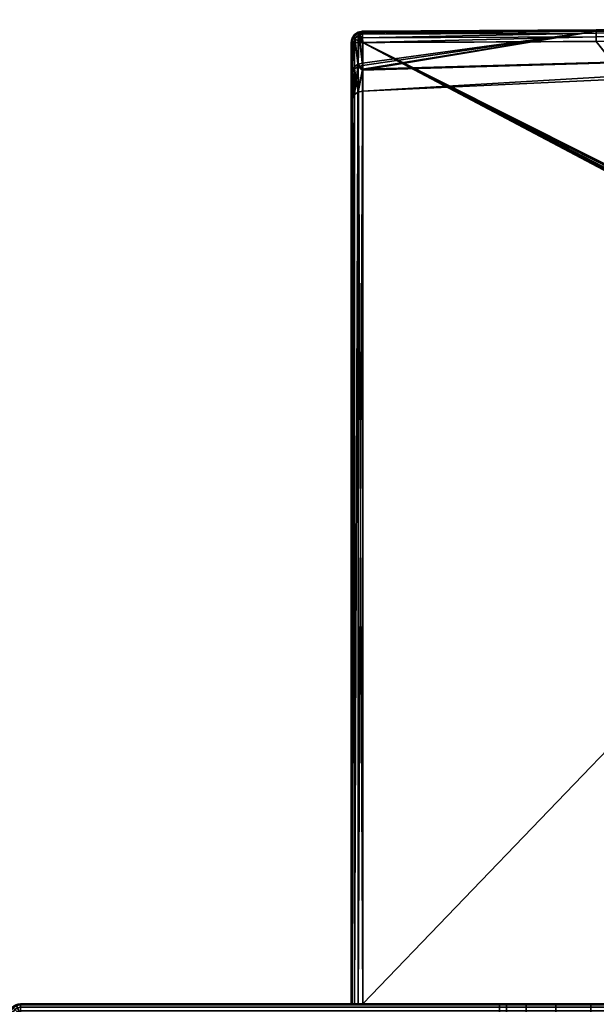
# Model space of a CAD drawing. Header units: millimetres. Extents: x -309 to 8059, y -96 to 57.
# Tile 75 of 99: x 5521 to 5546, y 11 to 54. Entities that reach past the tile are written whole.
import ezdxf

# ---------------------------------------------------------------- set-up
doc = ezdxf.new("R2010")
doc.units = ezdxf.units.MM
doc.layers.add('151', color=7, linetype='Continuous', true_color=0xffffff)

# ---------------------------------------------------------------- blocks, each defined once
blk = doc.blocks.new('UG_SURFACE_021')
at = {"layer": '151', "color": 251, "linetype": 'Continuous', "lineweight": 35}
for points in [[(5520.538, 10.691, 1000), (5520.647, 10.854, 1000), (5520.673, 10.827, 999.809), (5520.573, 10.677, 999.809)], [(5520.647, 10.854, 1050), (5520.647, 10.854, 1000), (5520.538, 10.691, 1000), (5520.538, 10.691, 1050)], [(5520.573, 10.677, 1050.191), (5520.673, 10.827, 1050.191), (5520.647, 10.854, 1050), (5520.538, 10.691, 1050)], [(5520.573, 10.677, 999.809), (5520.673, 10.827, 999.809), (5520.75, 10.75, 999.646), (5520.673, 10.635, 999.646)], [(5520.673, 10.635, 1050.354), (5520.75, 10.75, 1050.354), (5520.673, 10.827, 1050.191), (5520.573, 10.677, 1050.191)], [(5520.647, 10.854, 1000), (5520.809, 10.962, 1000), (5520.823, 10.927, 999.809), (5520.673, 10.827, 999.809)], [(5520.809, 10.962, 1050), (5520.809, 10.962, 1000), (5520.647, 10.854, 1000), (5520.647, 10.854, 1050)], [(5520.673, 10.827, 1050.191), (5520.823, 10.927, 1050.191), (5520.809, 10.962, 1050), (5520.647, 10.854, 1050)], [(5520.673, 10.827, 999.809), (5520.823, 10.927, 999.809), (5520.864, 10.827, 999.646), (5520.75, 10.75, 999.646)], [(5520.75, 10.75, 1050.354), (5520.864, 10.827, 1050.354), (5520.823, 10.927, 1050.191), (5520.673, 10.827, 1050.191)], [(5520.75, 10.75, 999.646), (5520.864, 10.827, 999.646), (5520.927, 10.677, 999.538), (5520.864, 10.635, 999.538)], [(5520.864, 10.635, 1050.462), (5520.927, 10.677, 1050.462), (5520.864, 10.827, 1050.354), (5520.75, 10.75, 1050.354)], [(5520.809, 10.962, 1000), (5521, 11, 1000), (5521, 10.962, 999.809), (5520.823, 10.927, 999.809)], [(5521, 11, 1050), (5521, 11, 1000), (5520.809, 10.962, 1000), (5520.809, 10.962, 1050)], [(5520.823, 10.927, 1050.191), (5521, 10.962, 1050.191), (5521, 11, 1050), (5520.809, 10.962, 1050)], [(5520.823, 10.927, 999.809), (5521, 10.962, 999.809), (5521, 10.854, 999.646), (5520.864, 10.827, 999.646)], [(5520.864, 10.827, 1050.354), (5521, 10.854, 1050.354), (5521, 10.962, 1050.191), (5520.823, 10.927, 1050.191)], [(5520.864, 10.827, 999.646), (5521, 10.854, 999.646), (5521, 10.691, 999.538), (5520.927, 10.677, 999.538)], [(5520.927, 10.677, 1050.462), (5521, 10.691, 1050.462), (5521, 10.854, 1050.354), (5520.864, 10.827, 1050.354)], [(5521, 11, 1000), (5571, 11, 1000), (5571, 10.962, 999.809), (5521, 10.962, 999.809)], [(5571, 11, 1050), (5521, 11, 1050), (5521, 10.962, 1050.191), (5571, 10.962, 1050.191)], [(5521, 11, 1000), (5544.469, 11, 1014.305), (5546, 11, 1014)], [(5521, 11, 1000), (5521, 11, 1050), (5542, 11, 1032), (5542, 11, 1018)], [(5546, 11, 1014), (5547.531, 11, 1014.305), (5571, 11, 1000), (5521, 11, 1000)], [(5521, 11, 1050), (5542.305, 11, 1033.531), (5542, 11, 1032)], [(5521, 11, 1000), (5543.171, 11, 1015.172), (5544.469, 11, 1014.305)], [(5542, 11, 1018), (5542.305, 11, 1016.469), (5521, 11, 1000)], [(5521, 11, 1050), (5543.171, 11, 1034.828), (5542.305, 11, 1033.531)], [(5542.305, 11, 1016.469), (5543.171, 11, 1015.172), (5521, 11, 1000)], [(5521, 11, 1050), (5571, 11, 1050), (5546, 11, 1036), (5544.469, 11, 1035.696)], [(5544.469, 11, 1035.696), (5543.171, 11, 1034.828), (5521, 11, 1050)], [(5521, 10.962, 999.809), (5571, 10.962, 999.809), (5571, 10.854, 999.646), (5521, 10.854, 999.646)], [(5571, 10.962, 1050.191), (5521, 10.962, 1050.191), (5521, 10.854, 1050.354), (5571, 10.854, 1050.354)], [(5521, 10.854, 999.646), (5571, 10.854, 999.646), (5571, 10.691, 999.538), (5521, 10.691, 999.538)], [(5571, 10.854, 1050.354), (5521, 10.854, 1050.354), (5521, 10.691, 1050.462), (5571, 10.691, 1050.462)], [(5542, 10, 1032), (5542, 11, 1032), (5542.305, 11, 1033.531), (5542.305, 10, 1033.531)], [(5542.305, 10, 1016.469), (5542.305, 11, 1016.469), (5542, 11, 1018), (5542, 10, 1018)], [(5542, 10, 1018), (5542, 11, 1018), (5542, 11, 1032), (5542, 10, 1032)], [(5542.305, 10, 1033.531), (5542.305, 11, 1033.531), (5543.171, 11, 1034.828), (5543.171, 10, 1034.828)], [(5543.171, 10, 1015.172), (5543.171, 11, 1015.172), (5542.305, 11, 1016.469), (5542.305, 10, 1016.469)], [(5543.171, 10, 1034.828), (5543.171, 11, 1034.828), (5544.469, 11, 1035.696), (5544.469, 10, 1035.696)], [(5544.469, 10, 1014.305), (5544.469, 11, 1014.305), (5543.171, 11, 1015.172), (5543.171, 10, 1015.172)], [(5544.469, 10, 1035.696), (5544.469, 11, 1035.696), (5546, 11, 1036), (5546, 10, 1036)], [(5546, 10, 1014), (5546, 11, 1014), (5544.469, 11, 1014.305), (5544.469, 10, 1014.305)], [(5547.531, 11, 1035.696), (5546, 11, 1036), (5571, 11, 1050)], [(5546, 10, 1036), (5546, 11, 1036), (5547.531, 11, 1035.696), (5547.531, 10, 1035.696)], [(5547.531, 10, 1014.305), (5547.531, 11, 1014.305), (5546, 11, 1014), (5546, 10, 1014)], [(5571, 11, 1050), (5548.829, 11, 1034.828), (5547.531, 11, 1035.696)], [(5547.531, 11, 1014.305), (5548.829, 11, 1015.172), (5571, 11, 1000)], [(5547.531, 10, 1035.696), (5547.531, 11, 1035.696), (5548.829, 11, 1034.828), (5548.829, 10, 1034.828)], [(5548.829, 10, 1015.172), (5548.829, 11, 1015.172), (5547.531, 11, 1014.305), (5547.531, 10, 1014.305)], [(5571, 11, 1000), (5548.829, 11, 1015.172), (5549.695, 11, 1016.469)], [(5549.695, 11, 1033.531), (5548.829, 11, 1034.828), (5571, 11, 1050)], [(5548.829, 10, 1034.828), (5548.829, 11, 1034.828), (5549.695, 11, 1033.531), (5549.695, 10, 1033.531)], [(5549.695, 10, 1016.469), (5549.695, 11, 1016.469), (5548.829, 11, 1015.172), (5548.829, 10, 1015.172)], [(5571, 11, 1000), (5549.695, 11, 1016.469), (5550, 11, 1018)], [(5550, 11, 1032), (5549.695, 11, 1033.531), (5571, 11, 1050)], [(5549.695, 10, 1033.531), (5549.695, 11, 1033.531), (5550, 11, 1032), (5550, 10, 1032)], [(5550, 10, 1018), (5550, 11, 1018), (5549.695, 11, 1016.469), (5549.695, 10, 1016.469)], [(5550, 11, 1018), (5550, 11, 1032), (5571, 11, 1050), (5571, 11, 1000)], [(5550, 10, 1032), (5550, 11, 1032), (5550, 11, 1018), (5550, 10, 1018)], [(5571, 11, 1000), (5571.191, 10.962, 1000), (5571.177, 10.927, 999.809), (5571, 10.962, 999.809)], [(5571, 11, 1000), (5571, 11, 1050), (5571.191, 10.962, 1050), (5571.191, 10.962, 1000)], [(5571, 10.962, 1050.191), (5571.177, 10.927, 1050.191), (5571.191, 10.962, 1050), (5571, 11, 1050)], [(5571, 10.962, 999.809), (5571.177, 10.927, 999.809), (5571.136, 10.827, 999.646), (5571, 10.854, 999.646)], [(5571, 10.854, 1050.354), (5571.136, 10.827, 1050.354), (5571.177, 10.927, 1050.191), (5571, 10.962, 1050.191)], [(5571, 10.854, 999.646), (5571.136, 10.827, 999.646), (5571.073, 10.677, 999.538), (5571, 10.691, 999.538)], [(5571, 10.691, 1050.462), (5571.073, 10.677, 1050.462), (5571.136, 10.827, 1050.354), (5571, 10.854, 1050.354)], [(5571.136, 10.827, 999.646), (5571.25, 10.75, 999.646), (5571.136, 10.635, 999.538), (5571.073, 10.677, 999.538)], [(5571.073, 10.677, 1050.462), (5571.136, 10.635, 1050.462), (5571.25, 10.75, 1050.354), (5571.136, 10.827, 1050.354)], [(5571.177, 10.927, 999.809), (5571.327, 10.827, 999.809), (5571.25, 10.75, 999.646), (5571.136, 10.827, 999.646)], [(5571.136, 10.827, 1050.354), (5571.25, 10.75, 1050.354), (5571.327, 10.827, 1050.191), (5571.177, 10.927, 1050.191)], [(5571.191, 10.962, 1000), (5571.353, 10.854, 1000), (5571.327, 10.827, 999.809), (5571.177, 10.927, 999.809)], [(5571.177, 10.927, 1050.191), (5571.327, 10.827, 1050.191), (5571.353, 10.854, 1050), (5571.191, 10.962, 1050)], [(5571.191, 10.962, 1000), (5571.191, 10.962, 1050), (5571.353, 10.854, 1050), (5571.353, 10.854, 1000)], [(5571.327, 10.827, 999.809), (5571.427, 10.677, 999.809), (5571.327, 10.635, 999.646), (5571.25, 10.75, 999.646)], [(5571.25, 10.75, 1050.354), (5571.327, 10.635, 1050.354), (5571.427, 10.677, 1050.191), (5571.327, 10.827, 1050.191)], [(5571.353, 10.854, 1000), (5571.462, 10.691, 1000), (5571.427, 10.677, 999.809), (5571.327, 10.827, 999.809)], [(5571.327, 10.827, 1050.191), (5571.427, 10.677, 1050.191), (5571.462, 10.691, 1050), (5571.353, 10.854, 1050)], [(5571.353, 10.854, 1000), (5571.353, 10.854, 1050), (5571.462, 10.691, 1050), (5571.462, 10.691, 1000)], [(5520.5, 10.5, 1000), (5520.538, 10.691, 1000), (5520.573, 10.677, 999.809), (5520.538, 10.5, 999.809)], [(5520.538, 10.691, 1050), (5520.538, 10.691, 1000), (5520.5, 10.5, 1000), (5520.5, 10.5, 1050)], [(5520.538, 10.5, 1050.191), (5520.573, 10.677, 1050.191), (5520.538, 10.691, 1050), (5520.5, 10.5, 1050)], [(5520.538, 10.5, 999.809), (5520.538, 0, 999.809), (5520.5, 0, 1000), (5520.5, 10.5, 1000)], [(5520.5, 0, 1050), (5520.5, 10.5, 1050), (5520.5, 10.5, 1000), (5520.5, 0, 1000)], [(5520.5, 10.5, 1050), (5520.5, 0, 1050), (5520.538, 0, 1050.191), (5520.538, 10.5, 1050.191)], [(5520.538, 10.5, 999.809), (5520.573, 10.677, 999.809), (5520.673, 10.635, 999.646), (5520.647, 10.5, 999.646)], [(5520.647, 10.5, 1050.354), (5520.673, 10.635, 1050.354), (5520.573, 10.677, 1050.191), (5520.538, 10.5, 1050.191)], [(5520.647, 10.5, 999.646), (5520.647, 0, 999.646), (5520.538, 0, 999.809), (5520.538, 10.5, 999.809)], [(5520.538, 10.5, 1050.191), (5520.538, 0, 1050.191), (5520.647, 0, 1050.354), (5520.647, 10.5, 1050.354)], [(5520.647, 10.5, 999.646), (5520.673, 10.635, 999.646), (5520.823, 10.573, 999.538), (5520.809, 10.5, 999.538)], [(5520.809, 10.5, 1050.462), (5520.823, 10.573, 1050.462), (5520.673, 10.635, 1050.354), (5520.647, 10.5, 1050.354)], [(5520.809, 10.5, 999.538), (5520.809, 0, 999.538), (5520.647, 0, 999.646), (5520.647, 10.5, 999.646)], [(5520.647, 10.5, 1050.354), (5520.647, 0, 1050.354), (5520.809, 0, 1050.462), (5520.809, 10.5, 1050.462)], [(5520.673, 10.635, 999.646), (5520.75, 10.75, 999.646), (5520.864, 10.635, 999.538), (5520.823, 10.573, 999.538)], [(5520.823, 10.573, 1050.462), (5520.864, 10.635, 1050.462), (5520.75, 10.75, 1050.354), (5520.673, 10.635, 1050.354)], [(5520.809, 10.5, 999.538), (5520.823, 10.573, 999.538), (5521, 10.5, 999.5)], [(5521, 10.5, 1050.5), (5520.823, 10.573, 1050.462), (5520.809, 10.5, 1050.462)], [(5521, 10.5, 999.5), (5521, 0, 999.5), (5520.809, 0, 999.538), (5520.809, 10.5, 999.538)], [(5520.809, 10.5, 1050.462), (5520.809, 0, 1050.462), (5521, 0, 1050.5), (5521, 10.5, 1050.5)], [(5520.823, 10.573, 999.538), (5520.864, 10.635, 999.538), (5521, 10.5, 999.5)], [(5521, 10.5, 1050.5), (5520.864, 10.635, 1050.462), (5520.823, 10.573, 1050.462)], [(5520.864, 10.635, 999.538), (5520.927, 10.677, 999.538), (5521, 10.5, 999.5)], [(5521, 10.5, 1050.5), (5520.927, 10.677, 1050.462), (5520.864, 10.635, 1050.462)], [(5520.927, 10.677, 999.538), (5521, 10.691, 999.538), (5521, 10.5, 999.5)], [(5521, 10.5, 1050.5), (5521, 10.691, 1050.462), (5520.927, 10.677, 1050.462)], [(5521, 10.691, 999.538), (5571, 10.691, 999.538), (5571, 10.5, 999.5), (5521, 10.5, 999.5)], [(5571, 10.691, 1050.462), (5521, 10.691, 1050.462), (5521, 10.5, 1050.5), (5571, 10.5, 1050.5)], [(5571, 10.5, 999.5), (5571, 0, 999.5), (5521, 0, 999.5), (5521, 10.5, 999.5)], [(5571, 0, 1050.5), (5571, 10.5, 1050.5), (5521, 10.5, 1050.5), (5521, 0, 1050.5)], [(5571, 10.691, 999.538), (5571.073, 10.677, 999.538), (5571, 10.5, 999.5)], [(5571, 10.5, 1050.5), (5571.073, 10.677, 1050.462), (5571, 10.691, 1050.462)], [(5571.073, 10.677, 999.538), (5571.136, 10.635, 999.538), (5571, 10.5, 999.5)], [(5571, 10.5, 1050.5), (5571.136, 10.635, 1050.462), (5571.073, 10.677, 1050.462)], [(5571.136, 10.635, 999.538), (5571.177, 10.573, 999.538), (5571, 10.5, 999.5)], [(5571, 10.5, 1050.5), (5571.177, 10.573, 1050.462), (5571.136, 10.635, 1050.462)], [(5571.177, 10.573, 999.538), (5571.191, 10.5, 999.538), (5571, 10.5, 999.5)], [(5571, 10.5, 1050.5), (5571.191, 10.5, 1050.462), (5571.177, 10.573, 1050.462)], [(5571.191, 10.5, 999.538), (5571.191, 0, 999.538), (5571, 0, 999.5), (5571, 10.5, 999.5)], [(5571, 10.5, 1050.5), (5571, 0, 1050.5), (5571.191, 0, 1050.462), (5571.191, 10.5, 1050.462)], [(5571.25, 10.75, 999.646), (5571.327, 10.635, 999.646), (5571.177, 10.573, 999.538), (5571.136, 10.635, 999.538)], [(5571.136, 10.635, 1050.462), (5571.177, 10.573, 1050.462), (5571.327, 10.635, 1050.354), (5571.25, 10.75, 1050.354)], [(5571.327, 10.635, 999.646), (5571.353, 10.5, 999.646), (5571.191, 10.5, 999.538), (5571.177, 10.573, 999.538)], [(5571.177, 10.573, 1050.462), (5571.191, 10.5, 1050.462), (5571.353, 10.5, 1050.354), (5571.327, 10.635, 1050.354)], [(5571.353, 10.5, 999.646), (5571.353, 0, 999.646), (5571.191, 0, 999.538), (5571.191, 10.5, 999.538)], [(5571.191, 10.5, 1050.462), (5571.191, 0, 1050.462), (5571.353, 0, 1050.354), (5571.353, 10.5, 1050.354)], [(5571.427, 10.677, 999.809), (5571.462, 10.5, 999.809), (5571.353, 10.5, 999.646), (5571.327, 10.635, 999.646)], [(5571.327, 10.635, 1050.354), (5571.353, 10.5, 1050.354), (5571.462, 10.5, 1050.191), (5571.427, 10.677, 1050.191)], [(5571.462, 10.5, 999.809), (5571.462, 0, 999.809), (5571.353, 0, 999.646), (5571.353, 10.5, 999.646)], [(5571.353, 10.5, 1050.354), (5571.353, 0, 1050.354), (5571.462, 0, 1050.191), (5571.462, 10.5, 1050.191)], [(5571.462, 10.691, 1000), (5571.5, 10.5, 1000), (5571.462, 10.5, 999.809), (5571.427, 10.677, 999.809)], [(5571.427, 10.677, 1050.191), (5571.462, 10.5, 1050.191), (5571.5, 10.5, 1050), (5571.462, 10.691, 1050)], [(5571.462, 10.691, 1000), (5571.462, 10.691, 1050), (5571.5, 10.5, 1050), (5571.5, 10.5, 1000)], [(5571.5, 10.5, 1000), (5571.5, 0, 1000), (5571.462, 0, 999.809), (5571.462, 10.5, 999.809)], [(5571.462, 10.5, 1050.191), (5571.462, 0, 1050.191), (5571.5, 0, 1050), (5571.5, 10.5, 1050)], [(5571.5, 10.5, 1050), (5571.5, 0, 1050), (5571.5, 0, 1000), (5571.5, 10.5, 1000)], [(5521.5, 0, 1000.5), (5521.5, 10, 1000.5), (5521.5, 10, 1049.5), (5521.5, 0, 1049.5)], [(5521.5, 0, 1049.5), (5521.5, 10, 1049.5), (5570.5, 10, 1049.5), (5570.5, 0, 1049.5)], [(5570.5, 0, 1000.5), (5570.5, 10, 1000.5), (5521.5, 10, 1000.5), (5521.5, 0, 1000.5)], [(5521.5, 10, 1049.5), (5544.469, 10, 1035.696), (5546, 10, 1036)], [(5521.5, 10, 1049.5), (5521.5, 10, 1000.5), (5542, 10, 1018), (5542, 10, 1032)], [(5546, 10, 1036), (5547.531, 10, 1035.696), (5570.5, 10, 1049.5), (5521.5, 10, 1049.5)], [(5521.5, 10, 1000.5), (5542.305, 10, 1016.469), (5542, 10, 1018)], [(5521.5, 10, 1049.5), (5543.171, 10, 1034.828), (5544.469, 10, 1035.696)], [(5542, 10, 1032), (5542.305, 10, 1033.531), (5521.5, 10, 1049.5)], [(5521.5, 10, 1000.5), (5543.171, 10, 1015.172), (5542.305, 10, 1016.469)], [(5542.305, 10, 1033.531), (5543.171, 10, 1034.828), (5521.5, 10, 1049.5)], [(5521.5, 10, 1000.5), (5570.5, 10, 1000.5), (5546, 10, 1014), (5544.469, 10, 1014.305)], [(5544.469, 10, 1014.305), (5543.171, 10, 1015.172), (5521.5, 10, 1000.5)], [(5547.531, 10, 1014.305), (5546, 10, 1014), (5570.5, 10, 1000.5)], [(5570.5, 10, 1000.5), (5548.829, 10, 1015.172), (5547.531, 10, 1014.305)], [(5547.531, 10, 1035.696), (5548.829, 10, 1034.828), (5570.5, 10, 1049.5)], [(5570.5, 10, 1049.5), (5548.829, 10, 1034.828), (5549.695, 10, 1033.531)], [(5549.695, 10, 1016.469), (5548.829, 10, 1015.172), (5570.5, 10, 1000.5)], [(5570.5, 10, 1049.5), (5549.695, 10, 1033.531), (5550, 10, 1032)], [(5550, 10, 1018), (5549.695, 10, 1016.469), (5570.5, 10, 1000.5)], [(5570.5, 10, 1000.5), (5570.5, 10, 1049.5), (5550, 10, 1032), (5550, 10, 1018)], [(5570.5, 0, 1049.5), (5570.5, 10, 1049.5), (5570.5, 10, 1000.5), (5570.5, 0, 1000.5)], [(5521.5, 0, 1000.5), (5521.5, 0, 1049.5), (5520.5, 0, 1050), (5520.5, 0, 1000)], [(5521.5, 0, 1049.5), (5520.647, 0, 1050.354), (5520.538, 0, 1050.191), (5520.5, 0, 1050)], [(5520.5, 0, 1000), (5520.538, 0, 999.809), (5520.647, 0, 999.646), (5521.5, 0, 1000.5)], [(5521, 0, 1050.5), (5520.809, 0, 1050.462), (5520.647, 0, 1050.354), (5521.5, 0, 1049.5)], [(5521.5, 0, 1000.5), (5520.647, 0, 999.646), (5520.809, 0, 999.538), (5521, 0, 999.5)], [(5521.5, 0, 1049.5), (5570.5, 0, 1049.5), (5571, 0, 1050.5), (5521, 0, 1050.5)], [(5570.5, 0, 1000.5), (5521.5, 0, 1000.5), (5521, 0, 999.5), (5571, 0, 999.5)], [(5570.5, 0, 1049.5), (5570.5, 0, 1000.5), (5571.5, 0, 1000), (5571.5, 0, 1050)], [(5570.5, 0, 1000.5), (5571.353, 0, 999.646), (5571.462, 0, 999.809), (5571.5, 0, 1000)], [(5570.5, 0, 1049.5), (5571.353, 0, 1050.354), (5571.191, 0, 1050.462), (5571, 0, 1050.5)], [(5571, 0, 999.5), (5571.191, 0, 999.538), (5571.353, 0, 999.646), (5570.5, 0, 1000.5)], [(5571.5, 0, 1050), (5571.462, 0, 1050.191), (5571.353, 0, 1050.354), (5570.5, 0, 1049.5)]]:
    blk.add_3dface(points, dxfattribs=at)
blk = doc.blocks.new('UG_SURFACE_022')
at = {"layer": '151', "color": 251, "linetype": 'Continuous', "lineweight": 35}
for points in [[(5567.055, 53.789, 1114.372), (5546.24, 53.697, 1114.481), (5598.499, 53.976, 1114.655)], [(5598.499, 53.904, 1114.794), (5598.499, 53.976, 1114.655), (5546.24, 53.697, 1114.481)], [(5598.499, 53.976, 1093.346), (5546.24, 53.697, 1093.519), (5567.055, 53.789, 1093.628)], [(5546.241, 53.664, 1093.322), (5546.24, 53.697, 1093.519), (5598.499, 53.976, 1093.346)], [(5598.499, 53.976, 1093.346), (5598.499, 53.904, 1093.206), (5546.241, 53.664, 1093.322)], [(5535.646, 53.458, 1114.333), (5535.808, 53.553, 1114.282), (5535.804, 52.101, 1110.924)], [(5535.804, 52.199, 1096.792), (5535.808, 53.553, 1093.718), (5535.646, 53.458, 1093.667)], [(5535.808, 53.553, 1114.282), (5535.646, 53.458, 1114.333), (5535.647, 53.498, 1114.455)], [(5535.647, 53.498, 1093.544), (5535.646, 53.458, 1093.667), (5535.808, 53.553, 1093.718)], [(5535.647, 53.498, 1114.455), (5535.808, 53.606, 1114.455), (5535.808, 53.553, 1114.282)], [(5535.665, 53.481, 1114.66), (5535.818, 53.583, 1114.66), (5535.808, 53.606, 1114.455), (5535.647, 53.498, 1114.455)], [(5535.808, 53.553, 1093.718), (5535.808, 53.606, 1093.544), (5535.647, 53.498, 1093.544)], [(5535.647, 53.498, 1093.544), (5535.808, 53.606, 1093.544), (5535.818, 53.583, 1093.34), (5535.665, 53.481, 1093.34)], [(5535.738, 53.407, 1114.837), (5535.858, 53.487, 1114.837), (5535.818, 53.583, 1114.66), (5535.665, 53.481, 1114.66)], [(5535.665, 53.481, 1093.34), (5535.818, 53.583, 1093.34), (5535.858, 53.487, 1093.163), (5535.738, 53.407, 1093.163)], [(5535.804, 52.101, 1110.924), (5535.808, 53.553, 1114.282), (5535.828, 53.557, 1114.28)], [(5535.828, 53.557, 1093.72), (5535.804, 52.199, 1096.792), (5535.993, 52.236, 1096.805)], [(5535.828, 53.557, 1093.72), (5535.808, 53.553, 1093.718), (5535.804, 52.199, 1096.792)], [(5535.993, 52.139, 1110.911), (5535.804, 52.101, 1110.924), (5535.828, 53.557, 1114.28)], [(5535.998, 53.645, 1114.46), (5535.808, 53.606, 1114.455), (5535.818, 53.583, 1114.66)], [(5535.998, 53.645, 1114.46), (5535.998, 53.643, 1114.456), (5535.808, 53.606, 1114.455)], [(5535.808, 53.606, 1093.544), (5535.998, 53.643, 1093.544), (5535.998, 53.645, 1093.54)], [(5535.818, 53.583, 1093.34), (5535.808, 53.606, 1093.544), (5535.998, 53.645, 1093.54)], [(5535.828, 53.557, 1114.28), (5535.808, 53.606, 1114.455), (5535.998, 53.643, 1114.456)], [(5535.998, 53.643, 1093.544), (5535.808, 53.606, 1093.544), (5535.828, 53.557, 1093.72)], [(5535.808, 53.606, 1114.455), (5535.828, 53.557, 1114.28), (5535.808, 53.553, 1114.282)], [(5535.808, 53.553, 1093.718), (5535.828, 53.557, 1093.72), (5535.808, 53.606, 1093.544)], [(5535.818, 53.583, 1114.66), (5535.998, 53.619, 1114.664), (5535.998, 53.645, 1114.46)], [(5535.998, 53.645, 1093.54), (5535.998, 53.619, 1093.336), (5535.818, 53.583, 1093.34)], [(5535.998, 53.619, 1114.664), (5535.818, 53.583, 1114.66), (5535.858, 53.487, 1114.837)], [(5535.858, 53.487, 1093.163), (5535.818, 53.583, 1093.34), (5535.998, 53.619, 1093.336)], [(5535.998, 53.643, 1114.456), (5535.998, 53.587, 1114.264), (5535.828, 53.557, 1114.28)], [(5535.828, 53.557, 1093.72), (5535.998, 53.587, 1093.736), (5535.998, 53.643, 1093.544)], [(5535.828, 53.557, 1114.28), (5535.998, 53.587, 1114.264), (5535.993, 52.139, 1110.911)], [(5535.993, 52.236, 1096.805), (5535.998, 53.587, 1093.736), (5535.828, 53.557, 1093.72)], [(5535.858, 53.487, 1114.837), (5535.999, 53.514, 1114.839), (5535.998, 53.619, 1114.664)], [(5535.998, 53.619, 1093.336), (5535.999, 53.514, 1093.161), (5535.858, 53.487, 1093.163)], [(5546.241, 53.649, 1093.713), (5535.992, 51.979, 1098.318), (5567.232, 52.855, 1098.436)], [(5567.232, 52.855, 1109.564), (5535.992, 51.94, 1109.69), (5546.241, 53.649, 1114.287)], [(5546.241, 53.649, 1114.287), (5535.992, 51.94, 1109.69), (5535.993, 52.139, 1110.911)], [(5535.993, 52.236, 1096.805), (5535.992, 51.979, 1098.318), (5546.241, 53.649, 1093.713)], [(5546.241, 53.649, 1093.713), (5535.998, 53.587, 1093.736), (5535.993, 52.236, 1096.805)], [(5535.993, 52.139, 1110.911), (5535.998, 53.587, 1114.264), (5546.241, 53.649, 1114.287)], [(5535.998, 53.643, 1114.456), (5546.24, 53.697, 1114.481), (5546.241, 53.649, 1114.287)], [(5535.998, 53.619, 1114.664), (5546.241, 53.664, 1114.678), (5546.24, 53.697, 1114.481)], [(5546.24, 53.697, 1114.481), (5535.998, 53.645, 1114.46), (5535.998, 53.619, 1114.664)], [(5535.998, 53.643, 1114.456), (5535.998, 53.645, 1114.46), (5546.24, 53.697, 1114.481)], [(5535.998, 53.619, 1093.336), (5535.998, 53.645, 1093.54), (5546.24, 53.697, 1093.519)], [(5546.24, 53.697, 1093.519), (5535.998, 53.645, 1093.54), (5535.998, 53.643, 1093.544)], [(5535.998, 53.643, 1093.544), (5546.241, 53.649, 1093.713), (5546.24, 53.697, 1093.519)], [(5546.24, 53.697, 1093.519), (5546.241, 53.664, 1093.322), (5535.998, 53.619, 1093.336)], [(5546.241, 53.664, 1114.678), (5535.998, 53.619, 1114.664), (5535.999, 53.514, 1114.839)], [(5535.999, 53.514, 1093.161), (5535.998, 53.619, 1093.336), (5546.241, 53.664, 1093.322)], [(5546.241, 53.649, 1114.287), (5535.998, 53.587, 1114.264), (5535.998, 53.643, 1114.456)], [(5535.998, 53.643, 1093.544), (5535.998, 53.587, 1093.736), (5546.241, 53.649, 1093.713)], [(5535.999, 53.514, 1114.839), (5546.241, 53.557, 1114.847), (5546.241, 53.664, 1114.678)], [(5546.241, 53.664, 1093.322), (5546.241, 53.557, 1093.153), (5535.999, 53.514, 1093.161)], [(5535.999, 53.348, 1114.957), (5546.242, 53.393, 1114.96), (5546.241, 53.557, 1114.847)], [(5546.241, 53.557, 1114.847), (5535.999, 53.514, 1114.839), (5535.999, 53.348, 1114.957)], [(5535.999, 53.348, 1093.043), (5535.999, 53.514, 1093.161), (5546.241, 53.557, 1093.153)], [(5546.241, 53.557, 1093.153), (5546.242, 53.393, 1093.04), (5535.999, 53.348, 1093.043)], [(5546.24, 53.697, 1114.481), (5546.241, 53.664, 1114.678), (5598.499, 53.904, 1114.794)], [(5567.055, 53.789, 1114.372), (5546.241, 53.649, 1114.287), (5546.24, 53.697, 1114.481)], [(5546.24, 53.697, 1093.519), (5546.241, 53.649, 1093.713), (5567.055, 53.789, 1093.628)], [(5598.499, 53.794, 1114.905), (5598.499, 53.904, 1114.794), (5546.241, 53.664, 1114.678)], [(5598.499, 53.904, 1093.206), (5598.499, 53.794, 1093.096), (5546.241, 53.557, 1093.153)], [(5546.241, 53.557, 1093.153), (5546.241, 53.664, 1093.322), (5598.499, 53.904, 1093.206)], [(5598.5, 53.654, 1114.976), (5598.499, 53.794, 1114.905), (5546.241, 53.557, 1114.847)], [(5546.241, 53.664, 1114.678), (5546.241, 53.557, 1114.847), (5598.499, 53.794, 1114.905)], [(5546.242, 53.393, 1093.04), (5546.241, 53.557, 1093.153), (5598.499, 53.794, 1093.096)], [(5567.232, 52.855, 1098.436), (5567.055, 53.789, 1093.628), (5546.241, 53.649, 1093.713)], [(5546.241, 53.649, 1114.287), (5567.055, 53.789, 1114.372), (5567.232, 52.855, 1109.564)], [(5546.241, 53.557, 1114.847), (5546.242, 53.393, 1114.96), (5598.5, 53.654, 1114.976)], [(5598.499, 53.794, 1093.096), (5598.5, 53.654, 1093.024), (5546.242, 53.393, 1093.04)], [(5598.5, 53.5, 1115), (5598.5, 53.654, 1114.976), (5546.242, 53.393, 1114.96)], [(5546.242, 53.393, 1093.04), (5598.5, 53.654, 1093.024), (5598.5, 53.5, 1093)], [(5535.562, 53.327, 1114.66), (5535.519, 53.229, 1114.455), (5535.5, 53.146, 1114.5)], [(5535.5, 53.146, 1114.5), (5535.526, 53.146, 1114.66), (5535.562, 53.327, 1114.66)], [(5535.562, 53.327, 1093.34), (5535.526, 53.146, 1093.34), (5535.5, 53.146, 1093.5)], [(5535.5, 53.146, 1093.5), (5535.519, 53.229, 1093.544), (5535.562, 53.327, 1093.34)], [(5535.5, 51.665, 1111.07), (5535.5, 53.146, 1114.5), (5535.519, 53.229, 1114.455)], [(5535.519, 53.229, 1093.544), (5535.5, 51.765, 1096.64), (5535.537, 51.944, 1096.702)], [(5535.519, 53.229, 1093.544), (5535.5, 53.146, 1093.5), (5535.5, 51.765, 1096.64)], [(5535.537, 51.845, 1111.01), (5535.5, 51.665, 1111.07), (5535.519, 53.229, 1114.455)], [(5535.5, 11, 1114.5), (5535.5, 53.146, 1114.5), (5535.5, 51.665, 1111.07)], [(5535.5, 51.765, 1096.64), (5535.5, 53.146, 1093.5), (5535.5, 11, 1093.5)], [(5535.5, 11, 1114.5), (5535.538, 11, 1114.691), (5535.526, 53.146, 1114.66)], [(5535.526, 53.146, 1114.66), (5535.5, 53.146, 1114.5), (5535.5, 11, 1114.5)], [(5535.5, 11, 1093.5), (5535.5, 53.146, 1093.5), (5535.526, 53.146, 1093.34)], [(5535.526, 53.146, 1093.34), (5535.538, 11, 1093.309), (5535.5, 11, 1093.5)], [(5535.562, 53.327, 1114.66), (5535.54, 53.337, 1114.455), (5535.519, 53.229, 1114.455)], [(5535.538, 53.315, 1114.41), (5535.519, 53.229, 1114.455), (5535.54, 53.337, 1114.455)], [(5535.54, 53.337, 1093.544), (5535.519, 53.229, 1093.544), (5535.538, 53.315, 1093.59)], [(5535.519, 53.229, 1093.544), (5535.54, 53.337, 1093.544), (5535.562, 53.327, 1093.34)], [(5535.519, 53.229, 1114.455), (5535.538, 53.315, 1114.41), (5535.537, 51.845, 1111.01)], [(5535.537, 51.944, 1096.702), (5535.538, 53.315, 1093.59), (5535.519, 53.229, 1093.544)], [(5535.562, 53.327, 1114.66), (5535.526, 53.146, 1114.66), (5535.543, 53.146, 1114.688)], [(5535.543, 53.146, 1093.312), (5535.526, 53.146, 1093.34), (5535.562, 53.327, 1093.34)], [(5535.538, 11, 1114.691), (5535.543, 53.146, 1114.688), (5535.526, 53.146, 1114.66)], [(5535.526, 53.146, 1093.34), (5535.543, 53.146, 1093.312), (5535.538, 11, 1093.309)], [(5535.537, 51.845, 1111.01), (5535.538, 53.315, 1114.41), (5535.55, 53.331, 1114.401)], [(5535.55, 53.331, 1093.599), (5535.537, 51.944, 1096.702), (5535.644, 52.096, 1096.756)], [(5535.55, 53.331, 1093.599), (5535.538, 53.315, 1093.59), (5535.537, 51.944, 1096.702)], [(5535.644, 51.998, 1110.959), (5535.537, 51.845, 1111.01), (5535.55, 53.331, 1114.401)], [(5535.54, 53.337, 1114.455), (5535.55, 53.331, 1114.401), (5535.538, 53.315, 1114.41)], [(5535.538, 53.315, 1093.59), (5535.55, 53.331, 1093.599), (5535.54, 53.337, 1093.544)], [(5535.631, 53.146, 1114.837), (5535.538, 11, 1114.691), (5535.646, 11, 1114.854)], [(5535.631, 53.146, 1114.837), (5535.543, 53.146, 1114.688), (5535.538, 11, 1114.691)], [(5535.538, 11, 1093.309), (5535.543, 53.146, 1093.312), (5535.631, 53.146, 1093.163)], [(5535.631, 53.146, 1093.163), (5535.646, 11, 1093.146), (5535.538, 11, 1093.309)], [(5535.55, 53.331, 1114.401), (5535.54, 53.337, 1114.455), (5535.647, 53.498, 1114.455)], [(5535.562, 53.327, 1114.66), (5535.665, 53.481, 1114.66), (5535.647, 53.498, 1114.455), (5535.54, 53.337, 1114.455)], [(5535.647, 53.498, 1093.544), (5535.54, 53.337, 1093.544), (5535.55, 53.331, 1093.599)], [(5535.54, 53.337, 1093.544), (5535.647, 53.498, 1093.544), (5535.665, 53.481, 1093.34), (5535.562, 53.327, 1093.34)], [(5535.543, 53.146, 1114.688), (5535.631, 53.146, 1114.837), (5535.659, 53.287, 1114.837), (5535.562, 53.327, 1114.66)], [(5535.562, 53.327, 1093.34), (5535.659, 53.287, 1093.163), (5535.631, 53.146, 1093.163), (5535.543, 53.146, 1093.312)], [(5535.647, 53.498, 1114.455), (5535.646, 53.458, 1114.333), (5535.55, 53.331, 1114.401)], [(5535.55, 53.331, 1093.599), (5535.646, 53.458, 1093.667), (5535.647, 53.498, 1093.544)], [(5535.55, 53.331, 1114.401), (5535.646, 53.458, 1114.333), (5535.644, 51.998, 1110.959)], [(5535.644, 52.096, 1096.756), (5535.646, 53.458, 1093.667), (5535.55, 53.331, 1093.599)], [(5535.659, 53.287, 1114.837), (5535.738, 53.407, 1114.837), (5535.665, 53.481, 1114.66), (5535.562, 53.327, 1114.66)], [(5535.562, 53.327, 1093.34), (5535.665, 53.481, 1093.34), (5535.738, 53.407, 1093.163), (5535.659, 53.287, 1093.163)], [(5535.659, 53.287, 1114.837), (5535.631, 53.146, 1114.837), (5535.649, 53.146, 1114.85)], [(5535.649, 53.146, 1093.15), (5535.631, 53.146, 1093.163), (5535.659, 53.287, 1093.163)], [(5535.646, 11, 1114.854), (5535.649, 53.146, 1114.85), (5535.631, 53.146, 1114.837)], [(5535.631, 53.146, 1093.163), (5535.649, 53.146, 1093.15), (5535.646, 11, 1093.146)], [(5535.646, 53.458, 1093.667), (5535.644, 52.096, 1096.756), (5535.804, 52.199, 1096.792)], [(5535.804, 52.101, 1110.924), (5535.644, 51.998, 1110.959), (5535.646, 53.458, 1114.333)], [(5535.799, 53.146, 1114.958), (5535.646, 11, 1114.854), (5535.809, 11, 1114.962)], [(5535.799, 53.146, 1114.958), (5535.649, 53.146, 1114.85), (5535.646, 11, 1114.854)], [(5535.646, 11, 1093.146), (5535.649, 53.146, 1093.15), (5535.799, 53.146, 1093.042)], [(5535.799, 53.146, 1093.042), (5535.809, 11, 1093.038), (5535.646, 11, 1093.146)], [(5535.649, 53.146, 1114.85), (5535.799, 53.146, 1114.958), (5535.814, 53.223, 1114.958), (5535.659, 53.287, 1114.837)], [(5535.659, 53.287, 1093.163), (5535.814, 53.223, 1093.042), (5535.799, 53.146, 1093.042), (5535.649, 53.146, 1093.15)], [(5535.814, 53.223, 1114.958), (5535.857, 53.289, 1114.958), (5535.738, 53.407, 1114.837), (5535.659, 53.287, 1114.837)], [(5535.659, 53.287, 1093.163), (5535.738, 53.407, 1093.163), (5535.857, 53.289, 1093.042), (5535.814, 53.223, 1093.042)], [(5535.857, 53.289, 1114.958), (5535.923, 53.332, 1114.958), (5535.858, 53.487, 1114.837), (5535.738, 53.407, 1114.837)], [(5535.738, 53.407, 1093.163), (5535.858, 53.487, 1093.163), (5535.923, 53.332, 1093.042), (5535.857, 53.289, 1093.042)], [(5536, 53.146, 1115), (5535.814, 53.223, 1114.958), (5535.799, 53.146, 1114.958), (5535.809, 53.146, 1114.96)], [(5535.799, 53.146, 1093.042), (5535.814, 53.223, 1093.042), (5536, 53.146, 1093), (5535.809, 53.146, 1093.04)], [(5535.809, 11, 1114.962), (5535.809, 53.146, 1114.96), (5535.799, 53.146, 1114.958)], [(5535.799, 53.146, 1093.042), (5535.809, 53.146, 1093.04), (5535.809, 11, 1093.038)], [(5536, 11, 1115), (5536, 53.146, 1115), (5535.809, 53.146, 1114.96)], [(5535.809, 53.146, 1114.96), (5535.809, 11, 1114.962), (5536, 11, 1115)], [(5535.809, 11, 1093.038), (5535.809, 53.146, 1093.04), (5536, 53.146, 1093)], [(5536, 53.146, 1093), (5536, 11, 1093), (5535.809, 11, 1093.038)], [(5536, 53.146, 1115), (5535.857, 53.289, 1114.958), (5535.814, 53.223, 1114.958)], [(5535.814, 53.223, 1093.042), (5535.857, 53.289, 1093.042), (5536, 53.146, 1093)], [(5536, 53.146, 1115), (5535.923, 53.332, 1114.958), (5535.857, 53.289, 1114.958)], [(5535.857, 53.289, 1093.042), (5535.923, 53.332, 1093.042), (5536, 53.146, 1093)], [(5535.999, 53.348, 1114.957), (5535.999, 53.514, 1114.839), (5535.858, 53.487, 1114.837)], [(5535.858, 53.487, 1093.163), (5535.999, 53.514, 1093.161), (5535.999, 53.348, 1093.043)], [(5535.858, 53.487, 1114.837), (5535.923, 53.332, 1114.958), (5535.999, 53.348, 1114.957)], [(5535.999, 53.348, 1093.043), (5535.923, 53.332, 1093.042), (5535.858, 53.487, 1093.163)], [(5535.999, 53.347, 1114.958), (5535.999, 53.348, 1114.957), (5535.923, 53.332, 1114.958)], [(5535.923, 53.332, 1093.042), (5535.999, 53.348, 1093.043), (5535.999, 53.347, 1093.042)], [(5535.923, 53.332, 1114.958), (5536, 53.146, 1115), (5535.999, 53.347, 1114.958)], [(5535.999, 53.347, 1093.042), (5536, 53.146, 1093), (5535.923, 53.332, 1093.042)], [(5546.242, 53.393, 1114.96), (5535.999, 53.347, 1114.958), (5536, 53.146, 1115)], [(5535.999, 53.348, 1114.957), (5535.999, 53.347, 1114.958), (5546.242, 53.393, 1114.96)], [(5536, 53.146, 1093), (5535.999, 53.347, 1093.042), (5546.242, 53.393, 1093.04)], [(5546.242, 53.393, 1093.04), (5535.999, 53.347, 1093.042), (5535.999, 53.348, 1093.043)], [(5536, 53.146, 1115), (5546.244, 53.197, 1115), (5546.242, 53.393, 1114.96)], [(5546.242, 53.393, 1093.04), (5546.244, 53.197, 1093), (5536, 53.146, 1093)], [(5546.244, 53.197, 1115), (5536, 53.146, 1115), (5552.506, 44.859, 1115), (5552.756, 45.082, 1115)], [(5552.689, 45.034, 1093), (5552.455, 44.787, 1093), (5536, 53.146, 1093), (5546.244, 53.197, 1093)], [(5552.316, 27.953, 1115), (5552.364, 44.489, 1115), (5536, 53.146, 1115), (5536, 11, 1115)], [(5552.364, 44.489, 1115), (5552.372, 44.58, 1115), (5536, 53.146, 1115)], [(5552.372, 44.58, 1115), (5552.396, 44.667, 1115), (5536, 53.146, 1115)], [(5552.396, 44.667, 1115), (5552.506, 44.859, 1115), (5536, 53.146, 1115)], [(5536, 11, 1093), (5536, 53.146, 1093), (5552.364, 44.489, 1093), (5552.316, 27.953, 1093)], [(5536, 53.146, 1093), (5552.38, 44.612, 1093), (5552.364, 44.489, 1093)], [(5536, 53.146, 1093), (5552.455, 44.787, 1093), (5552.38, 44.612, 1093)], [(5546.242, 53.393, 1114.96), (5546.244, 53.197, 1115), (5598.5, 53.5, 1115)], [(5598.5, 53.5, 1093), (5546.244, 53.197, 1093), (5546.242, 53.393, 1093.04)], [(5535.988, 51.011, 1104), (5567.301, 52.475, 1104), (5567.232, 52.855, 1098.436)], [(5535.988, 51.011, 1104), (5535.992, 51.94, 1109.69), (5567.232, 52.855, 1109.564)], [(5567.232, 52.855, 1109.564), (5567.301, 52.475, 1104), (5535.988, 51.011, 1104)], [(5567.232, 52.855, 1098.436), (5535.992, 51.979, 1098.318), (5535.988, 51.011, 1104)], [(5535.992, 51.979, 1098.318), (5535.993, 52.236, 1096.805), (5535.804, 52.199, 1096.792)], [(5567.301, 52.475, 1104), (5535.988, 51.011, 1104), (5535.988, 51.011, 1104)], [(5535.537, 50.7, 1104), (5535.537, 51.944, 1096.702), (5535.5, 51.765, 1096.64)], [(5535.5, 51.665, 1111.07), (5535.537, 51.845, 1111.01), (5535.537, 50.7, 1104)], [(5535.537, 50.7, 1104), (5535.642, 50.861, 1104), (5535.644, 52.096, 1096.756)], [(5535.644, 52.096, 1096.756), (5535.537, 51.944, 1096.702), (5535.537, 50.7, 1104)], [(5535.537, 51.845, 1111.01), (5535.644, 51.998, 1110.959), (5535.642, 50.861, 1104)], [(5535.642, 50.861, 1104), (5535.537, 50.7, 1104), (5535.537, 51.845, 1111.01)], [(5535.642, 50.861, 1104), (5535.8, 50.97, 1104), (5535.804, 52.199, 1096.792)], [(5535.804, 52.199, 1096.792), (5535.644, 52.096, 1096.756), (5535.642, 50.861, 1104)], [(5535.8, 50.97, 1104), (5535.642, 50.861, 1104), (5535.644, 51.998, 1110.959)], [(5535.644, 51.998, 1110.959), (5535.804, 52.101, 1110.924), (5535.8, 50.97, 1104)], [(5535.992, 51.979, 1098.318), (5535.804, 52.199, 1096.792), (5535.8, 50.97, 1104)], [(5535.8, 50.97, 1104), (5535.804, 52.101, 1110.924), (5535.992, 51.94, 1109.69)], [(5535.8, 50.97, 1104), (5535.988, 51.011, 1104), (5535.992, 51.979, 1098.318)], [(5535.992, 51.94, 1109.69), (5535.988, 51.011, 1104), (5535.8, 50.97, 1104)], [(5535.804, 52.101, 1110.924), (5535.993, 52.139, 1110.911), (5535.992, 51.94, 1109.69)], [(5535.5, 11, 1093.5), (5535.5, 50.511, 1104), (5535.5, 51.765, 1096.64)], [(5535.5, 51.765, 1096.64), (5535.5, 50.511, 1104), (5535.537, 50.7, 1104)], [(5535.5, 51.665, 1111.07), (5535.5, 50.511, 1104), (5535.5, 11, 1093.5), (5535.5, 11, 1114.5)], [(5535.537, 50.7, 1104), (5535.5, 50.511, 1104), (5535.5, 51.665, 1111.07)], [(5535.8, 50.97, 1104), (5535.988, 51.011, 1104), (5535.988, 51.011, 1104)], [(5536, 11, 1115), (5552.256, 11, 1115), (5552.316, 27.953, 1115)], [(5552.316, 27.953, 1093), (5552.256, 11, 1093), (5536, 11, 1093)], [(5520.823, 10.927, 1129.191), (5521, 10.962, 1129.191), (5521, 11, 1129), (5520.809, 10.962, 1129)], [(5521, 11, 1129), (5521, 11, 1079), (5520.809, 10.962, 1079), (5520.809, 10.962, 1129)], [(5520.809, 10.962, 1079), (5521, 11, 1079), (5521, 10.962, 1078.809), (5520.823, 10.927, 1078.809)], [(5571, 11, 1129), (5521, 11, 1129), (5521, 10.962, 1129.191), (5571, 10.962, 1129.191)], [(5521, 11, 1079), (5571, 11, 1079), (5571, 10.962, 1078.809), (5521, 10.962, 1078.809)], [(5521, 11, 1079), (5521, 11, 1129), (5535.5, 11, 1114.5), (5535.5, 11, 1093.5)], [(5521, 11, 1129), (5535.538, 11, 1114.691), (5535.5, 11, 1114.5)], [(5535.5, 11, 1093.5), (5535.538, 11, 1093.309), (5521, 11, 1079)], [(5571, 11, 1079), (5521, 11, 1079), (5536, 11, 1093), (5552.256, 11, 1093)], [(5521, 11, 1129), (5535.646, 11, 1114.854), (5535.538, 11, 1114.691)], [(5521, 11, 1079), (5535.809, 11, 1093.038), (5536, 11, 1093)], [(5535.538, 11, 1093.309), (5535.646, 11, 1093.146), (5521, 11, 1079)], [(5521, 11, 1129), (5535.809, 11, 1114.962), (5535.646, 11, 1114.854)], [(5535.646, 11, 1093.146), (5535.809, 11, 1093.038), (5521, 11, 1079)], [(5521, 11, 1129), (5571, 11, 1129), (5552.256, 11, 1115), (5536, 11, 1115)], [(5536, 11, 1115), (5535.809, 11, 1114.962), (5521, 11, 1129)]]:
    blk.add_3dface(points, dxfattribs=at)

msp = doc.modelspace()

# ---------------------------------------------------------------- linework, layer by layer
at = {"layer": '151', "color": 251, "linetype": 'Continuous', "lineweight": 35}
for p, q in [((5535.5, 11, 1114.5), (5535.5, 53.146, 1114.5)), ((5535.5, 53.146, 1093.5), (5535.5, 11, 1093.5)), ((5536, 11, 1093), (5536, 53.146, 1093)), ((5536, 53.146, 1115), (5536, 11, 1115)), ((5521, 11, 1079), (5521, 11, 1129)), ((5571, 11, 1079), (5521, 11, 1079)), ((5521, 11, 1129), (5571, 11, 1129)), ((5571, 11, 1000), (5521, 11, 1000)), ((5521, 11, 1050), (5571, 11, 1050)), ((5521, 11, 1000), (5521, 11, 1050)), ((5535.5, 11, 1114.5), (5535.5, 11, 1093.5)), ((5536, 11, 1115), (5552.256, 11, 1115)), ((5536, 11, 1093), (5552.256, 11, 1093)), ((5542, 11, 1018), (5542, 10, 1018)), ((5542, 11, 1032), (5542, 10, 1032)), ((5542, 11, 1018), (5542, 11, 1032))]:
    msp.add_line(p, q, dxfattribs=at)
at = {"layer": '151', "color": 251, "linetype": 'Continuous', "lineweight": 35, "extrusion": (2.75246e-14, -0.4722, -0.881491)}
msp.add_arc((5536, 479.419, -1007.518), 0.5, 180, 269.82, dxfattribs=at)
at = {"layer": '151', "color": 251, "linetype": 'Continuous', "lineweight": 35, "extrusion": (0, 0.4722, -0.881491)}
msp.add_arc((-5536, 563.199, -938.815), 0.5, 0, 89.82, dxfattribs=at)
at = {"layer": '151', "color": 251, "linetype": 'Continuous', "lineweight": 35, "extrusion": (-0.999994, -0.003565, 0)}
for centre, start, end in [((-33.412, 1114.5, -5536.154), 90, 208.1771), ((-33.412, 1093.5, -5536.154), 151.8229, 270)]:
    msp.add_arc(centre, 0.5, start, end, dxfattribs=at)
at = {"layer": '151', "color": 251, "linetype": 'Continuous', "lineweight": 35, "extrusion": (6.93889e-14, -1, 0)}
msp.add_arc((5536, 1093.5, -53.146), 0.5, 180, 270, dxfattribs=at)
at = {"layer": '151', "color": 251, "linetype": 'Continuous', "lineweight": 35, "extrusion": (0, 1, 0)}
for centre, radius, start, end in [((-5536, 1114.5, 53.146), 0.5, 0, 90), ((-5546, 1018, 11), 4, 180, 0), ((-5546, 1032, 11), 4, 0, 180)]:
    msp.add_arc(centre, radius, start, end, dxfattribs=at)
at = {"layer": '151', "color": 251, "linetype": 'Continuous', "lineweight": 35, "extrusion": (0, 0, -1)}
for centre in [(-5521, 10.5, -1079), (-5521, 10.5, -1129)]:
    msp.add_arc(centre, 0.5, 0, 90, dxfattribs=at)
at = {"layer": '151', "color": 251, "linetype": 'Continuous', "lineweight": 35}
for centre in [(5521, 10.5, 1050), (5521, 10.5, 1000)]:
    msp.add_arc(centre, 0.5, 90, 180, dxfattribs=at)
at = {"layer": '151', "color": 251, "linetype": 'Continuous', "lineweight": 35, "extrusion": (1, 0, 0)}
for centre, start, end in [((10.5, 1079, 5521), 270, 0), ((10.5, 1129, 5521), 0, 90), ((10.5, 1050, 5521), 0, 90), ((10.5, 1000, 5521), 270, 0)]:
    msp.add_arc(centre, 0.5, start, end, dxfattribs=at)
at = {"layer": '151', "color": 251, "linetype": 'Continuous', "lineweight": 35, "extrusion": (0, -1, 0)}
for centre, start, end in [((5536, 1114.5, -11), 90, 180), ((5536, 1093.5, -11), 180, 270)]:
    msp.add_arc(centre, 0.5, start, end, dxfattribs=at)
at = {"layer": '151', "color": 251, "linetype": 'Continuous', "lineweight": 35}
for points, knots in [([(5535.998, 53.587, 1114.264), (5546.415, 53.633, 1114.28), (5556.832, 53.74, 1114.321), (5577.665, 53.913, 1114.421), (5588.081, 53.973, 1114.474), (5608.915, 54.027, 1114.526), (5619.332, 54.074, 1114.58), (5640.166, 54.132, 1114.685), (5650.582, 54.143, 1114.73), (5660.999, 54.146, 1114.747)], [0, 0, 0, 0, 0.25, 0.25, 0.5, 0.5, 0.75, 0.75, 1, 1, 1, 1]), ([(5660.999, 54.146, 1093.253), (5650.582, 54.143, 1093.27), (5640.166, 54.132, 1093.315), (5619.332, 54.074, 1093.42), (5608.915, 54.027, 1093.474), (5588.081, 53.973, 1093.526), (5577.665, 53.913, 1093.579), (5556.832, 53.74, 1093.679), (5546.415, 53.633, 1093.72), (5535.998, 53.587, 1093.736)], [0, 0, 0, 0, 0.25, 0.25, 0.5, 0.5, 0.75, 0.75, 1, 1, 1, 1]), ([(5535.998, 53.587, 1093.736), (5535.995, 52.74, 1095.317), (5535.993, 52.092, 1097.004), (5535.989, 51.231, 1100.444), (5535.988, 51.012, 1102.2), (5535.988, 51.011, 1105.787), (5535.989, 51.229, 1107.545), (5535.993, 52.09, 1110.991), (5535.995, 52.74, 1112.683), (5535.998, 53.587, 1114.264)], [0, 0, 0, 0, 0.25, 0.25, 0.5, 0.5, 0.75, 0.75, 1, 1, 1, 1]), ([(5536, 53.146, 1093), (5546.417, 53.183, 1093), (5556.833, 53.27, 1093), (5577.666, 53.416, 1093), (5588.083, 53.473, 1093), (5619.333, 53.554, 1093), (5640.166, 53.685, 1093), (5661, 53.711, 1093)], [0, 0, 0, 0, 0.25, 0.25, 0.5, 0.5, 1, 1, 1, 1]), ([(5661, 53.711, 1115), (5640.166, 53.685, 1115), (5619.333, 53.554, 1115), (5588.083, 53.473, 1115), (5577.666, 53.416, 1115), (5556.833, 53.27, 1115), (5546.417, 53.183, 1115), (5536, 53.146, 1115)], [0, 0, 0, 0, 0.5, 0.5, 0.75, 0.75, 1, 1, 1, 1]), ([(5535.5, 53.146, 1114.5), (5535.5, 52.28, 1112.882), (5535.5, 51.616, 1111.157), (5535.5, 50.735, 1107.631), (5535.5, 50.511, 1105.832), (5535.5, 50.512, 1102.162), (5535.5, 50.736, 1100.365), (5535.5, 51.616, 1096.844), (5535.5, 52.28, 1095.118), (5535.5, 53.146, 1093.5)], [0, 0, 0, 0, 0.25, 0.25, 0.5, 0.5, 0.75, 0.75, 1, 1, 1, 1])]:
    msp.add_open_spline(points, degree=3, knots=knots, dxfattribs=at)

# ---------------------------------------------------------------- block references
for name in ['UG_SURFACE_022', 'UG_SURFACE_021']:
    msp.add_blockref(name, (0, 0), dxfattribs=at)

doc.saveas('drawing.dxf')
